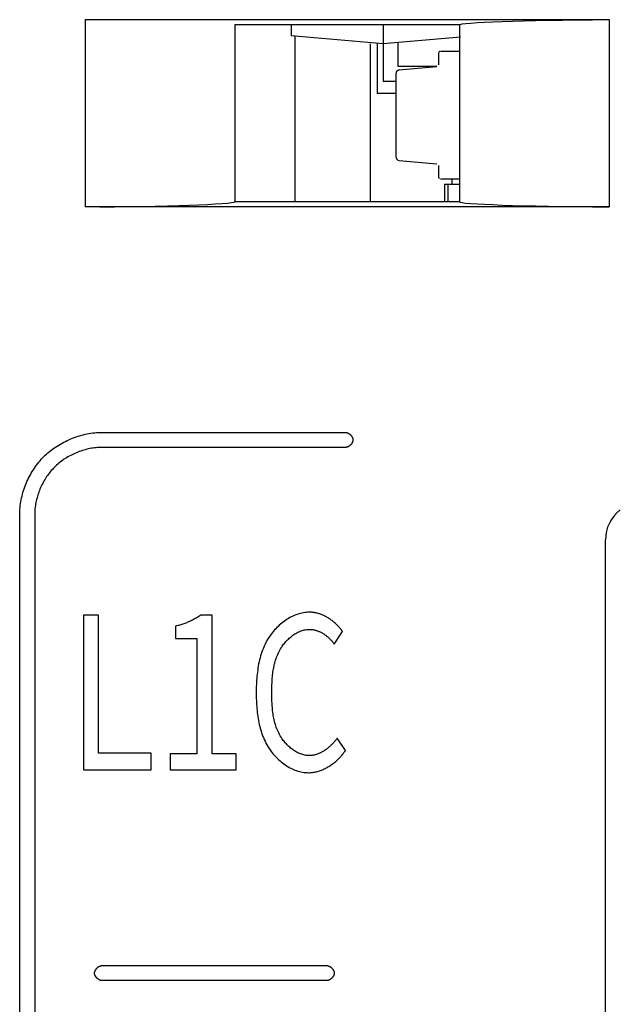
# Model space of a CAD drawing. Header units: millimetres. Extents: x -245 to 2192, y -983 to -162.
# Tile 29 of 48: x 1376 to 1384, y -429 to -416. Entities that reach past the tile are written whole.
import ezdxf

# ---------------------------------------------------------------- set-up
doc = ezdxf.new("R2010")
doc.units = ezdxf.units.MM
doc.header["$LTSCALE"] = 30.734
doc.layers.get('0').update_dxf_attribs({"linetype": 'CONTINUOUS'})
doc.layers.add('00_COMPONENTS', color=7, linetype='CONTINUOUS')

msp = doc.modelspace()

# ---------------------------------------------------------------- linework, layer by layer
at = {"color": 7, "linetype": 'Continuous'}
for p, q in [((1376.895, -415.563), (1376.895, -418.063)), ((1376.895, -415.563), (1383.895, -415.563)), ((1383.895, -415.563), (1383.895, -418.063)), ((1378.895, -415.633), (1378.895, -417.994)), ((1381.895, -415.633), (1378.895, -415.633)), ((1379.646, -415.633), (1379.646, -415.78)), ((1380.876, -415.633), (1380.876, -416.387)), ((1381.895, -415.633), (1381.895, -417.994)), ((1380.876, -415.887), (1379.646, -415.78)), ((1379.696, -415.78), (1379.696, -417.994)), ((1380.706, -417.994), (1380.706, -415.887)), ((1380.796, -415.887), (1380.796, -416.55)), ((1381.909, -415.797), (1380.876, -415.887)), ((1381.076, -416.187), (1381.076, -415.87)), ((1381.616, -416.015), (1381.616, -416.167)), ((1381.895, -415.99), (1381.641, -415.99)), ((1381.593, -416.187), (1381.076, -416.187)), ((1381.593, -416.192), (1381.092, -416.236)), ((1380.876, -416.387), (1381.046, -416.387)), ((1381.046, -416.285), (1381.046, -417.394)), ((1381.046, -416.55), (1380.796, -416.55)), ((1381.092, -417.444), (1381.593, -417.488)), ((1381.616, -417.512), (1381.616, -417.665)), ((1381.641, -417.69), (1381.895, -417.69)), ((1381.796, -417.69), (1381.796, -417.761)), ((1381.696, -417.761), (1381.696, -417.994)), ((1381.696, -417.761), (1381.895, -417.761)), ((1381.746, -417.994), (1381.746, -417.761)), ((1383.895, -418.063), (1376.895, -418.063)), ((1378.895, -417.994), (1381.895, -417.994)), ((1377.123, -421.078), (1380.373, -421.078)), ((1380.373, -421.278), (1377.123, -421.278)), ((1376.023, -459.803), (1376.023, -422.178)), ((1376.223, -422.178), (1376.223, -459.803)), ((1376.873, -423.521), (1376.873, -425.589)), ((1377.077, -423.521), (1376.873, -423.521)), ((1377.077, -425.366), (1377.077, -423.521)), ((1378.591, -423.521), (1378.438, -423.521)), ((1378.591, -425.375), (1378.591, -423.521)), ((1378.105, -423.667), (1378.105, -423.831)), ((1380.224, -423.907), (1380.334, -423.738)), ((1378.105, -423.831), (1378.39, -423.831)), ((1378.39, -423.831), (1378.39, -425.375)), ((1379.39, -424.589), (1379.39, -424.548)), ((1380.373, -425.329), (1380.261, -425.166)), ((1377.777, -425.366), (1377.077, -425.366)), ((1377.777, -425.589), (1377.777, -425.366)), ((1378.033, -425.375), (1378.033, -425.589)), ((1378.39, -425.375), (1378.033, -425.375)), ((1378.913, -425.375), (1378.591, -425.375)), ((1378.913, -425.589), (1378.913, -425.375)), ((1376.873, -425.589), (1377.777, -425.589)), ((1378.033, -425.589), (1378.913, -425.589)), ((1377.123, -428.203), (1380.123, -428.203)), ((1380.123, -428.403), (1377.123, -428.403))]:
    msp.add_line(p, q, dxfattribs=at)
for points in [[(1381.895, -415.633), (1381.904, -415.627), (1381.932, -415.62), (1381.98, -415.614), (1382.046, -415.608), (1382.13, -415.602), (1382.229, -415.597), (1382.341, -415.592), (1382.466, -415.587), (1382.602, -415.582), (1382.751, -415.578), (1382.911, -415.575), (1383.084, -415.572), (1383.268, -415.569), (1383.464, -415.567), (1383.673, -415.565), (1383.895, -415.563)], [(1377.093, -418.063), (1377.287, -418.062), (1377.476, -418.06), (1377.659, -418.058), (1377.832, -418.055), (1377.995, -418.051), (1378.146, -418.047), (1378.286, -418.042), (1378.415, -418.037), (1378.532, -418.032), (1378.638, -418.026), (1378.728, -418.02), (1378.8, -418.014), (1378.853, -418.007), (1378.885, -418), (1378.895, -417.994)], [(1381.895, -417.994), (1381.904, -418), (1381.932, -418.007), (1381.98, -418.013), (1382.046, -418.019), (1382.13, -418.025), (1382.229, -418.03), (1382.341, -418.035), (1382.466, -418.04), (1382.602, -418.045), (1382.751, -418.049), (1382.911, -418.052), (1383.084, -418.055), (1383.268, -418.058), (1383.464, -418.06), (1383.673, -418.062), (1383.895, -418.063)], [(1376.346, -421.402), (1376.363, -421.384), (1376.382, -421.367), (1376.4, -421.351), (1376.42, -421.335), (1376.439, -421.319), (1376.459, -421.304), (1376.48, -421.289), (1376.501, -421.274), (1376.522, -421.26), (1376.544, -421.247), (1376.566, -421.234), (1376.588, -421.221), (1376.611, -421.209), (1376.633, -421.198), (1376.657, -421.186), (1376.68, -421.176), (1376.704, -421.166), (1376.727, -421.156), (1376.751, -421.147), (1376.776, -421.138), (1376.8, -421.13), (1376.824, -421.123), (1376.849, -421.116), (1376.874, -421.11), (1376.899, -421.104), (1376.924, -421.099), (1376.948, -421.094), (1376.973, -421.09), (1376.998, -421.086), (1377.023, -421.084), (1377.048, -421.081), (1377.073, -421.08), (1377.098, -421.079), (1377.123, -421.078)], [(1380.373, -421.078), (1380.376, -421.079), (1380.378, -421.079), (1380.381, -421.079), (1380.384, -421.079), (1380.386, -421.08), (1380.389, -421.08), (1380.391, -421.081), (1380.394, -421.082), (1380.397, -421.083), (1380.399, -421.084), (1380.402, -421.085), (1380.405, -421.086), (1380.407, -421.087), (1380.41, -421.088), (1380.412, -421.089), (1380.415, -421.091), (1380.417, -421.092), (1380.42, -421.094), (1380.422, -421.096), (1380.425, -421.097), (1380.427, -421.099), (1380.429, -421.101), (1380.432, -421.103), (1380.434, -421.105), (1380.436, -421.107), (1380.439, -421.109), (1380.441, -421.111), (1380.443, -421.113), (1380.445, -421.115), (1380.447, -421.117), (1380.449, -421.12), (1380.451, -421.122), (1380.452, -421.124), (1380.454, -421.127), (1380.456, -421.129), (1380.458, -421.132), (1380.459, -421.134), (1380.461, -421.137), (1380.462, -421.139), (1380.463, -421.142), (1380.465, -421.144), (1380.466, -421.147), (1380.467, -421.149), (1380.468, -421.152), (1380.469, -421.155), (1380.47, -421.157), (1380.47, -421.16), (1380.471, -421.163), (1380.472, -421.165), (1380.472, -421.168), (1380.473, -421.171), (1380.473, -421.173), (1380.473, -421.176), (1380.473, -421.178)], [(1377.123, -421.278), (1377.103, -421.279), (1377.082, -421.28), (1377.062, -421.281), (1377.042, -421.283), (1377.021, -421.285), (1377.001, -421.288), (1376.98, -421.291), (1376.96, -421.295), (1376.939, -421.299), (1376.919, -421.304), (1376.899, -421.309), (1376.879, -421.315), (1376.859, -421.321), (1376.839, -421.327), (1376.819, -421.334), (1376.799, -421.342), (1376.78, -421.35), (1376.76, -421.358), (1376.741, -421.367), (1376.722, -421.376), (1376.704, -421.385), (1376.685, -421.395), (1376.667, -421.405), (1376.649, -421.416), (1376.631, -421.427), (1376.614, -421.438), (1376.597, -421.45), (1376.58, -421.462), (1376.564, -421.475), (1376.547, -421.488), (1376.532, -421.501), (1376.516, -421.514), (1376.501, -421.528), (1376.487, -421.542)], [(1380.473, -421.178), (1380.473, -421.181), (1380.473, -421.184), (1380.473, -421.186), (1380.472, -421.189), (1380.472, -421.192), (1380.471, -421.194), (1380.47, -421.197), (1380.47, -421.2), (1380.469, -421.202), (1380.468, -421.205), (1380.467, -421.208), (1380.466, -421.21), (1380.465, -421.213), (1380.463, -421.215), (1380.462, -421.218), (1380.461, -421.22), (1380.459, -421.223), (1380.458, -421.225), (1380.456, -421.228), (1380.454, -421.23), (1380.452, -421.233), (1380.451, -421.235), (1380.449, -421.237), (1380.447, -421.24), (1380.445, -421.242), (1380.443, -421.244), (1380.441, -421.246), (1380.439, -421.248), (1380.436, -421.25), (1380.434, -421.252), (1380.432, -421.254), (1380.429, -421.256), (1380.427, -421.258), (1380.425, -421.26), (1380.422, -421.261), (1380.42, -421.263), (1380.417, -421.265), (1380.415, -421.266), (1380.412, -421.268), (1380.41, -421.269), (1380.407, -421.27), (1380.405, -421.271), (1380.402, -421.272), (1380.399, -421.273), (1380.397, -421.274), (1380.394, -421.275), (1380.391, -421.276), (1380.389, -421.277), (1380.386, -421.277), (1380.384, -421.278), (1380.381, -421.278), (1380.378, -421.278), (1380.376, -421.278), (1380.373, -421.278)], [(1376.023, -422.178), (1376.023, -422.154), (1376.024, -422.129), (1376.026, -422.104), (1376.028, -422.079), (1376.031, -422.054), (1376.034, -422.029), (1376.038, -422.004), (1376.043, -421.979), (1376.048, -421.954), (1376.054, -421.929), (1376.06, -421.905), (1376.067, -421.88), (1376.075, -421.856), (1376.083, -421.831), (1376.091, -421.807), (1376.1, -421.783), (1376.11, -421.759), (1376.12, -421.736), (1376.131, -421.712), (1376.142, -421.689), (1376.153, -421.666), (1376.166, -421.644), (1376.178, -421.621), (1376.191, -421.6), (1376.205, -421.578), (1376.219, -421.557), (1376.233, -421.536), (1376.248, -421.515), (1376.263, -421.495), (1376.279, -421.476), (1376.295, -421.456), (1376.311, -421.438), (1376.328, -421.419), (1376.346, -421.402)], [(1376.487, -421.542), (1376.473, -421.557), (1376.459, -421.572), (1376.445, -421.587), (1376.432, -421.603), (1376.419, -421.619), (1376.407, -421.635), (1376.395, -421.652), (1376.383, -421.669), (1376.372, -421.687), (1376.361, -421.704), (1376.35, -421.722), (1376.34, -421.741), (1376.33, -421.759), (1376.32, -421.778), (1376.311, -421.797), (1376.302, -421.816), (1376.294, -421.835), (1376.286, -421.855), (1376.279, -421.874), (1376.272, -421.894), (1376.265, -421.914), (1376.259, -421.934), (1376.254, -421.954), (1376.248, -421.975), (1376.244, -421.995), (1376.239, -422.015), (1376.236, -422.036), (1376.232, -422.056), (1376.229, -422.077), (1376.227, -422.097), (1376.225, -422.117), (1376.224, -422.138), (1376.223, -422.158), (1376.223, -422.178)], [(1379.894, -423.481), (1379.873, -423.482), (1379.852, -423.483), (1379.831, -423.485), (1379.811, -423.489), (1379.79, -423.493), (1379.77, -423.498), (1379.749, -423.503), (1379.729, -423.51), (1379.709, -423.517), (1379.689, -423.525), (1379.67, -423.534), (1379.65, -423.543), (1379.631, -423.553), (1379.612, -423.564), (1379.594, -423.575), (1379.575, -423.587), (1379.557, -423.6), (1379.54, -423.613), (1379.522, -423.627), (1379.505, -423.641), (1379.489, -423.655), (1379.473, -423.67), (1379.457, -423.686), (1379.442, -423.701), (1379.427, -423.717), (1379.412, -423.734), (1379.399, -423.751), (1379.385, -423.768), (1379.369, -423.791), (1379.353, -423.814), (1379.338, -423.837), (1379.324, -423.861), (1379.311, -423.885), (1379.299, -423.91), (1379.287, -423.935), (1379.277, -423.96), (1379.267, -423.986), (1379.257, -424.012), (1379.248, -424.038), (1379.24, -424.064), (1379.233, -424.091), (1379.226, -424.117), (1379.22, -424.144), (1379.214, -424.172), (1379.209, -424.199), (1379.205, -424.226), (1379.201, -424.254), (1379.197, -424.281), (1379.194, -424.309), (1379.191, -424.336), (1379.189, -424.364), (1379.187, -424.392), (1379.186, -424.419), (1379.184, -424.447), (1379.183, -424.474), (1379.183, -424.502), (1379.182, -424.529), (1379.182, -424.556)], [(1380.334, -423.738), (1380.327, -423.728), (1380.319, -423.718), (1380.312, -423.708), (1380.304, -423.699), (1380.296, -423.689), (1380.288, -423.68), (1380.279, -423.67), (1380.271, -423.661), (1380.262, -423.652), (1380.253, -423.643), (1380.243, -423.635), (1380.234, -423.626), (1380.224, -423.618), (1380.214, -423.609), (1380.204, -423.601), (1380.194, -423.593), (1380.184, -423.586), (1380.173, -423.578), (1380.163, -423.571), (1380.152, -423.564), (1380.141, -423.557), (1380.13, -423.551), (1380.119, -423.544), (1380.108, -423.538), (1380.096, -423.532), (1380.085, -423.527), (1380.073, -423.522), (1380.062, -423.517), (1380.05, -423.512), (1380.038, -423.508), (1380.026, -423.504), (1380.014, -423.5), (1380.003, -423.496), (1379.991, -423.493), (1379.979, -423.49), (1379.966, -423.488), (1379.954, -423.486), (1379.942, -423.484), (1379.93, -423.483), (1379.918, -423.482), (1379.906, -423.481), (1379.894, -423.481)], [(1378.438, -423.521), (1378.427, -423.529), (1378.415, -423.537), (1378.404, -423.545), (1378.392, -423.552), (1378.38, -423.559), (1378.368, -423.567), (1378.355, -423.573), (1378.343, -423.58), (1378.331, -423.587), (1378.318, -423.593), (1378.305, -423.599), (1378.292, -423.605), (1378.279, -423.61), (1378.266, -423.616), (1378.253, -423.621), (1378.24, -423.626), (1378.227, -423.631), (1378.214, -423.636), (1378.2, -423.64), (1378.187, -423.645), (1378.173, -423.649), (1378.16, -423.653), (1378.146, -423.657), (1378.133, -423.66), (1378.119, -423.664), (1378.105, -423.667)], [(1379.39, -424.548), (1379.39, -424.527), (1379.39, -424.507), (1379.391, -424.487), (1379.391, -424.466), (1379.392, -424.446), (1379.393, -424.425), (1379.394, -424.404), (1379.395, -424.384), (1379.396, -424.363), (1379.398, -424.343), (1379.4, -424.322), (1379.402, -424.302), (1379.405, -424.281), (1379.408, -424.261), (1379.411, -424.24), (1379.415, -424.22), (1379.419, -424.2), (1379.423, -424.18), (1379.428, -424.16), (1379.434, -424.14), (1379.44, -424.121), (1379.446, -424.101), (1379.453, -424.082), (1379.46, -424.063), (1379.468, -424.044), (1379.477, -424.025), (1379.486, -424.007), (1379.496, -423.988), (1379.506, -423.97), (1379.517, -423.953), (1379.529, -423.935), (1379.538, -423.922), (1379.547, -423.91), (1379.557, -423.898), (1379.567, -423.885), (1379.578, -423.874), (1379.588, -423.862), (1379.599, -423.851), (1379.611, -423.84), (1379.622, -423.829), (1379.634, -423.818), (1379.646, -423.808), (1379.659, -423.799), (1379.671, -423.789), (1379.684, -423.78), (1379.697, -423.772), (1379.711, -423.764), (1379.724, -423.756), (1379.738, -423.749), (1379.751, -423.743), (1379.765, -423.737), (1379.779, -423.731), (1379.794, -423.726), (1379.808, -423.722), (1379.822, -423.718), (1379.837, -423.715), (1379.852, -423.713), (1379.866, -423.711), (1379.881, -423.71), (1379.896, -423.71)], [(1379.896, -423.71), (1379.905, -423.71), (1379.914, -423.71), (1379.923, -423.711), (1379.931, -423.712), (1379.94, -423.713), (1379.949, -423.715), (1379.958, -423.717), (1379.967, -423.719), (1379.975, -423.721), (1379.984, -423.724), (1379.993, -423.727), (1380.001, -423.73), (1380.01, -423.733), (1380.018, -423.737), (1380.027, -423.74), (1380.035, -423.744), (1380.043, -423.748), (1380.052, -423.753), (1380.06, -423.757), (1380.068, -423.762), (1380.076, -423.767), (1380.084, -423.772), (1380.092, -423.777), (1380.099, -423.783), (1380.107, -423.788), (1380.115, -423.794), (1380.122, -423.8), (1380.129, -423.806), (1380.137, -423.812), (1380.144, -423.818), (1380.151, -423.824), (1380.158, -423.831), (1380.164, -423.837), (1380.171, -423.844), (1380.178, -423.851), (1380.184, -423.858), (1380.19, -423.865), (1380.196, -423.872), (1380.202, -423.879), (1380.208, -423.886), (1380.213, -423.893), (1380.219, -423.9), (1380.224, -423.907)], [(1379.182, -424.556), (1379.182, -424.582), (1379.183, -424.609), (1379.183, -424.635), (1379.184, -424.662), (1379.185, -424.688), (1379.187, -424.715), (1379.188, -424.742), (1379.19, -424.768), (1379.193, -424.795), (1379.196, -424.822), (1379.199, -424.848), (1379.202, -424.875), (1379.206, -424.901), (1379.211, -424.928), (1379.216, -424.954), (1379.222, -424.98), (1379.228, -425.006), (1379.234, -425.032), (1379.242, -425.057), (1379.25, -425.083), (1379.258, -425.108), (1379.267, -425.133), (1379.277, -425.157), (1379.287, -425.182), (1379.299, -425.206), (1379.311, -425.229), (1379.323, -425.253), (1379.337, -425.276), (1379.351, -425.299), (1379.366, -425.321), (1379.382, -425.343), (1379.395, -425.36), (1379.409, -425.376), (1379.423, -425.392), (1379.437, -425.408), (1379.452, -425.424), (1379.468, -425.439), (1379.483, -425.454), (1379.5, -425.468), (1379.516, -425.482), (1379.533, -425.495), (1379.551, -425.508), (1379.568, -425.521), (1379.586, -425.532), (1379.604, -425.544), (1379.623, -425.554), (1379.642, -425.564), (1379.661, -425.574), (1379.68, -425.582), (1379.699, -425.59), (1379.719, -425.597), (1379.739, -425.604), (1379.759, -425.61), (1379.779, -425.614), (1379.799, -425.618), (1379.819, -425.622), (1379.84, -425.624), (1379.86, -425.625), (1379.881, -425.626)], [(1379.889, -425.397), (1379.874, -425.397), (1379.86, -425.396), (1379.845, -425.394), (1379.83, -425.391), (1379.816, -425.388), (1379.802, -425.384), (1379.787, -425.38), (1379.773, -425.375), (1379.759, -425.369), (1379.745, -425.363), (1379.731, -425.357), (1379.718, -425.349), (1379.705, -425.342), (1379.691, -425.334), (1379.678, -425.325), (1379.666, -425.316), (1379.653, -425.306), (1379.641, -425.297), (1379.629, -425.286), (1379.617, -425.276), (1379.606, -425.265), (1379.594, -425.254), (1379.584, -425.242), (1379.573, -425.23), (1379.563, -425.218), (1379.553, -425.206), (1379.543, -425.194), (1379.534, -425.181), (1379.525, -425.168), (1379.513, -425.15), (1379.502, -425.132), (1379.492, -425.114), (1379.482, -425.095), (1379.473, -425.077), (1379.465, -425.058), (1379.457, -425.038), (1379.45, -425.019), (1379.443, -424.999), (1379.437, -424.98), (1379.431, -424.96), (1379.426, -424.94), (1379.421, -424.92), (1379.417, -424.899), (1379.413, -424.879), (1379.409, -424.858), (1379.406, -424.838), (1379.403, -424.817), (1379.401, -424.797), (1379.399, -424.776), (1379.397, -424.755), (1379.395, -424.734), (1379.394, -424.713), (1379.393, -424.693), (1379.392, -424.672), (1379.392, -424.651), (1379.391, -424.63), (1379.391, -424.61), (1379.39, -424.589)], [(1380.261, -425.166), (1380.256, -425.174), (1380.249, -425.182), (1380.243, -425.19), (1380.237, -425.198), (1380.23, -425.206), (1380.224, -425.214), (1380.217, -425.222), (1380.21, -425.229), (1380.203, -425.237), (1380.195, -425.245), (1380.188, -425.252), (1380.18, -425.259), (1380.173, -425.267), (1380.165, -425.274), (1380.157, -425.281), (1380.149, -425.288), (1380.141, -425.295), (1380.132, -425.301), (1380.124, -425.308), (1380.116, -425.314), (1380.107, -425.32), (1380.098, -425.326), (1380.089, -425.332), (1380.081, -425.337), (1380.072, -425.343), (1380.063, -425.348), (1380.053, -425.353), (1380.044, -425.358), (1380.035, -425.362), (1380.026, -425.366), (1380.016, -425.37), (1380.007, -425.374), (1379.997, -425.378), (1379.988, -425.381), (1379.978, -425.384), (1379.968, -425.387), (1379.958, -425.389), (1379.949, -425.391), (1379.939, -425.393), (1379.929, -425.394), (1379.919, -425.396), (1379.909, -425.397), (1379.899, -425.397), (1379.889, -425.397)], [(1379.881, -425.626), (1379.894, -425.626), (1379.907, -425.625), (1379.921, -425.624), (1379.934, -425.622), (1379.947, -425.62), (1379.961, -425.618), (1379.974, -425.615), (1379.987, -425.612), (1380, -425.609), (1380.014, -425.605), (1380.027, -425.601), (1380.04, -425.596), (1380.053, -425.591), (1380.065, -425.586), (1380.078, -425.581), (1380.091, -425.575), (1380.103, -425.569), (1380.116, -425.562), (1380.128, -425.555), (1380.14, -425.548), (1380.153, -425.541), (1380.165, -425.533), (1380.176, -425.526), (1380.188, -425.518), (1380.2, -425.509), (1380.211, -425.501), (1380.222, -425.492), (1380.233, -425.483), (1380.244, -425.474), (1380.255, -425.465), (1380.265, -425.455), (1380.275, -425.445), (1380.285, -425.435), (1380.295, -425.425), (1380.305, -425.415), (1380.314, -425.405), (1380.323, -425.394), (1380.332, -425.384), (1380.341, -425.373), (1380.349, -425.362), (1380.358, -425.352), (1380.365, -425.341), (1380.373, -425.329)], [(1377.023, -428.303), (1377.023, -428.301), (1377.023, -428.298), (1377.023, -428.296), (1377.024, -428.293), (1377.024, -428.29), (1377.025, -428.288), (1377.026, -428.285), (1377.026, -428.282), (1377.027, -428.28), (1377.028, -428.277), (1377.029, -428.274), (1377.03, -428.272), (1377.031, -428.269), (1377.033, -428.267), (1377.034, -428.264), (1377.035, -428.262), (1377.037, -428.259), (1377.038, -428.257), (1377.04, -428.254), (1377.042, -428.252), (1377.044, -428.249), (1377.045, -428.247), (1377.047, -428.245), (1377.049, -428.242), (1377.051, -428.24), (1377.053, -428.238), (1377.055, -428.236), (1377.057, -428.234), (1377.06, -428.232), (1377.062, -428.23), (1377.064, -428.228), (1377.066, -428.226), (1377.069, -428.224), (1377.071, -428.222), (1377.074, -428.221), (1377.076, -428.219), (1377.079, -428.217), (1377.081, -428.216), (1377.084, -428.214), (1377.086, -428.213), (1377.089, -428.212), (1377.091, -428.211), (1377.094, -428.21), (1377.097, -428.209), (1377.099, -428.208), (1377.102, -428.207), (1377.104, -428.206), (1377.107, -428.205), (1377.11, -428.205), (1377.112, -428.204), (1377.115, -428.204), (1377.118, -428.204), (1377.12, -428.204), (1377.123, -428.203)], [(1380.123, -428.203), (1380.126, -428.204), (1380.128, -428.204), (1380.131, -428.204), (1380.134, -428.204), (1380.136, -428.205), (1380.139, -428.205), (1380.141, -428.206), (1380.144, -428.207), (1380.147, -428.208), (1380.149, -428.209), (1380.152, -428.21), (1380.155, -428.211), (1380.157, -428.212), (1380.16, -428.213), (1380.162, -428.214), (1380.165, -428.216), (1380.167, -428.217), (1380.17, -428.219), (1380.172, -428.221), (1380.175, -428.222), (1380.177, -428.224), (1380.179, -428.226), (1380.182, -428.228), (1380.184, -428.23), (1380.186, -428.232), (1380.189, -428.234), (1380.191, -428.236), (1380.193, -428.238), (1380.195, -428.24), (1380.197, -428.242), (1380.199, -428.245), (1380.201, -428.247), (1380.202, -428.249), (1380.204, -428.252), (1380.206, -428.254), (1380.208, -428.257), (1380.209, -428.259), (1380.211, -428.262), (1380.212, -428.264), (1380.213, -428.267), (1380.215, -428.269), (1380.216, -428.272), (1380.217, -428.274), (1380.218, -428.277), (1380.219, -428.28), (1380.22, -428.282), (1380.22, -428.285), (1380.221, -428.288), (1380.222, -428.29), (1380.222, -428.293), (1380.223, -428.296), (1380.223, -428.298), (1380.223, -428.301), (1380.223, -428.303)], [(1377.123, -428.403), (1377.12, -428.403), (1377.118, -428.403), (1377.115, -428.403), (1377.112, -428.403), (1377.11, -428.402), (1377.107, -428.402), (1377.104, -428.401), (1377.102, -428.4), (1377.099, -428.399), (1377.097, -428.398), (1377.094, -428.397), (1377.091, -428.396), (1377.089, -428.395), (1377.086, -428.394), (1377.084, -428.393), (1377.081, -428.391), (1377.079, -428.39), (1377.076, -428.388), (1377.074, -428.386), (1377.071, -428.385), (1377.069, -428.383), (1377.066, -428.381), (1377.064, -428.379), (1377.062, -428.377), (1377.06, -428.375), (1377.057, -428.373), (1377.055, -428.371), (1377.053, -428.369), (1377.051, -428.367), (1377.049, -428.365), (1377.047, -428.362), (1377.045, -428.36), (1377.044, -428.358), (1377.042, -428.355), (1377.04, -428.353), (1377.038, -428.35), (1377.037, -428.348), (1377.035, -428.345), (1377.034, -428.343), (1377.033, -428.34), (1377.031, -428.338), (1377.03, -428.335), (1377.029, -428.333), (1377.028, -428.33), (1377.027, -428.327), (1377.026, -428.325), (1377.026, -428.322), (1377.025, -428.319), (1377.024, -428.317), (1377.024, -428.314), (1377.023, -428.311), (1377.023, -428.309), (1377.023, -428.306), (1377.023, -428.303)], [(1380.223, -428.303), (1380.223, -428.306), (1380.223, -428.309), (1380.223, -428.311), (1380.222, -428.314), (1380.222, -428.317), (1380.221, -428.319), (1380.22, -428.322), (1380.22, -428.325), (1380.219, -428.327), (1380.218, -428.33), (1380.217, -428.333), (1380.216, -428.335), (1380.215, -428.338), (1380.213, -428.34), (1380.212, -428.343), (1380.211, -428.345), (1380.209, -428.348), (1380.208, -428.35), (1380.206, -428.353), (1380.204, -428.355), (1380.202, -428.358), (1380.201, -428.36), (1380.199, -428.362), (1380.197, -428.365), (1380.195, -428.367), (1380.193, -428.369), (1380.191, -428.371), (1380.189, -428.373), (1380.186, -428.375), (1380.184, -428.377), (1380.182, -428.379), (1380.179, -428.381), (1380.177, -428.383), (1380.175, -428.385), (1380.172, -428.386), (1380.17, -428.388), (1380.167, -428.39), (1380.165, -428.391), (1380.162, -428.393), (1380.16, -428.394), (1380.157, -428.395), (1380.155, -428.396), (1380.152, -428.397), (1380.149, -428.398), (1380.147, -428.399), (1380.144, -428.4), (1380.141, -428.401), (1380.139, -428.402), (1380.136, -428.402), (1380.134, -428.403), (1380.131, -428.403), (1380.128, -428.403), (1380.126, -428.403), (1380.123, -428.403)]]:
    msp.add_lwpolyline(points, dxfattribs=at)
for centre, radius, start, end in [((1381.641, -416.015), 0.025, 102.8573, 180.0006), ((1381.096, -416.285), 0.05, 95.0131, 180), ((1381.096, -417.394), 0.05, 180, 264.9869), ((1381.641, -417.665), 0.025, 179.9982, 240.0374)]:
    msp.add_arc(centre, radius, start, end, dxfattribs=at)
at = {"layer": '00_COMPONENTS', "color": 7, "linetype": 'Continuous'}
msp.add_line((1383.845, -442.063), (1383.845, -422.513), dxfattribs=at)
msp.add_arc((1384.345, -422.513), 0.5, 127.0884, 180, dxfattribs=at)

doc.saveas('drawing.dxf')
